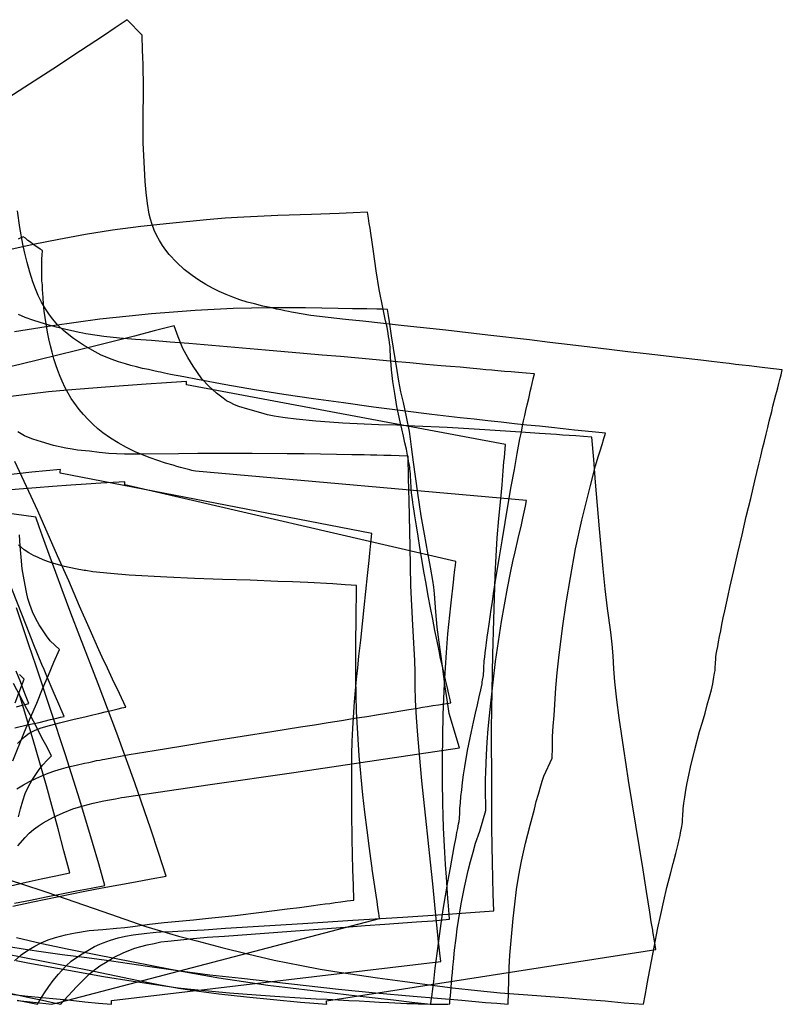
# Model space of a CAD drawing. Header units: millimetres. Extents: x 0 to 1298, y -1 to 755.
# Tile 169 of 169: x 863 to 1298, y 0 to 561. Entities that reach past the tile are written whole.
import ezdxf

# ---------------------------------------------------------------- set-up
doc = ezdxf.new("R2010")
doc.units = ezdxf.units.MM
doc.layers.add('1', color=7, linetype='Continuous')

# ---------------------------------------------------------------- blocks, each defined once
blk = doc.blocks.new('PART001')
at = {"layer": '1'}
blk.add_lwpolyline([(851.6, 6.5), (867.8, 4.7), (884.2, 3.1), (892.3, 2.3), (900.3, 1.5), (908.1, 0.7), (915.5, 0), (915.4, 1.3), (915.4, 2.2), (1103, 24.3), (1102.5, 29.1), (1101.9, 34.2), (1101.8, 35.4), (1101.4, 39.5), (1100.8, 45), (1100.2, 50.7), (1099.6, 56.6), (1098.4, 68.6), (1097.1, 81), (1094.5, 106), (1093.2, 118.3), (1092.3, 127.2), (1091.4, 135.9), (1089.9, 153.3), (1089.2, 163.3), (1088.6, 173.3), (1088.4, 181.2), (1088.4, 189.2), (1088.2, 195.9), (1087.9, 202.5), (1087, 215.9), (1086, 238.3), (1085.5, 260.8), (1085, 286.8), (1084.7, 299.7), (1084.5, 312.2), (1079.4, 312.4), (1074.8, 312.5), (1070.6, 312.6), (1066.6, 312.7), (1062.9, 312.8), (1059.4, 312.9), (1052.4, 313), (1043.7, 313.2), (1034.6, 313.4), (1025.2, 313.5), (1015.5, 313.6), (995.6, 313.8), (975.8, 313.8), (964.6, 313.7), (953.6, 313.6), (931.7, 313.4), (922.8, 313.4), (918.3, 313.6), (913.9, 313.8), (908.4, 314.3), (902.9, 315), (896.2, 315.7), (893.1, 316.2), (889.5, 316.8), (882.5, 318.3), (875.6, 320.3), (870.7, 321.8), (868.3, 322.8), (866, 323.8), (864, 324.9), (862.1, 326.1)], dxfattribs=at)
blk = doc.blocks.new('PART005')
at = {"layer": '1'}
blk.add_lwpolyline([(860.4, 157.5), (867.5, 159.1), (874.2, 160.6), (880.8, 162.2), (884.4, 163), (886.4, 163.5), (888.5, 164), (885.5, 171), (882.3, 178.4), (879.1, 185.9), (877.1, 190.7), (875.9, 193.5), (871.3, 204.8), (866.8, 216), (856.7, 241.9)], dxfattribs=at)
blk = doc.blocks.new('PART015')
at = {"layer": '1'}
blk.add_lwpolyline([(861.4, 38.1), (875.9, 34.7), (891.2, 31.4), (906.6, 28.4), (927.8, 24.1), (949, 20), (962.8, 17.5), (976.7, 15.1), (990.6, 12.9), (1004.6, 10.9), (1017.4, 9.3), (1042.8, 6.3), (1055.4, 4.9), (1065.6, 3.7), (1076, 2.5), (1086.5, 1.3), (1097.4, 0), (1097.6, 2.1), (1097.9, 4), (1098.1, 5.7), (1098.3, 7.3), (1098.6, 10.2), (1099, 13), (1099.4, 16.7), (1099.9, 20.6), (1100.4, 24.7), (1100.9, 28.9), (1102, 37.4), (1103.2, 46), (1104.3, 54), (1105.6, 61.8), (1107, 69.7), (1108.5, 77.8), (1110.7, 89.6), (1111.7, 95.2), (1112.2, 97.8), (1112.7, 100.2), (1112.9, 101.4), (1113.1, 102.7), (1113.4, 104.1), (1113.7, 105.9), (1113.7, 107), (1113.8, 107.9), (1113.8, 109.4), (1113.9, 110.6), (1113.9, 111.6), (1114.2, 114.8), (1114.5, 118.4), (1114.9, 122.2), (1115.4, 126.4), (1116, 130.7), (1116.7, 135.2), (1118.3, 144.5), (1120.5, 155.4), (1121.7, 160.7), (1122.8, 165.8), (1123.9, 170.6), (1124.9, 175.1), (1125.8, 179.1), (1126.5, 182.6), (1126.6, 183.6), (1126.8, 184.7), (1127.3, 187.2), (1127.4, 188.3), (1127.5, 189.9), (1127.5, 191), (1127.6, 192), (1127.6, 193.1), (1127.7, 194), (1127.8, 195.7), (1128, 197.7), (1128.3, 200.1), (1128.6, 202.8), (1129, 205.8), (1129.4, 209.1), (1129.9, 212.7), (1130.5, 216.5), (1131.1, 220.6), (1131.7, 224.9), (1132.4, 229.3), (1133.1, 233.9), (1134.6, 243.6), (1136.2, 253.7), (1137.9, 264), (1139.6, 274.4), (1141.4, 284.8), (1143.1, 294.9), (1144.9, 304.6), (1145.7, 309.2), (1146.5, 313.7), (1147.3, 317.9), (1148.1, 322), (1148.9, 325.9), (1149.6, 329.5), (1150.2, 332.4), (1150.9, 335.3), (1151.5, 338.3), (1152.2, 341.5), (1153.1, 345), (1153.5, 346.9), (1154, 349), (1154.5, 351.2), (1155.1, 353.6), (1155.7, 356.2), (1156.4, 359), (1151.6, 359.4), (1147.2, 359.8), (1143.1, 360.2), (1139.2, 360.5), (1135.5, 360.8), (1132, 361.1), (1128.7, 361.4), (1125.5, 361.7), (1119.6, 362.3), (1114, 362.8), (1108.6, 363.2), (1103.2, 363.7), (1094.5, 364.5), (1085.4, 365.3), (1076, 366.2), (1066.3, 367.1), (1056.2, 368), (1045.9, 368.9), (1035.5, 369.8), (1024.8, 370.7), (1003.2, 372.6), (981.3, 374.5), (959.6, 376.3), (948.9, 377.1), (938.3, 378), (929.1, 378.7), (920.1, 379.5), (911.1, 380.4), (902.2, 381.6), (900.8, 381.9), (899.1, 382.3), (897, 382.7), (894.6, 383.2), (892.1, 383.8), (889.4, 384.4), (884.1, 385.7), (879.3, 387), (874.8, 388.3), (870.6, 389.7), (866.4, 391.2), (862.5, 392.9)], dxfattribs=at)
blk = doc.blocks.new('PART025')
at = {"layer": '1'}
blk.add_lwpolyline([(858, 67.5), (866.9, 69.5), (875.5, 71.4), (883.8, 73.2), (891.7, 74.9), (888.4, 87.5), (885.1, 99.9), (878.5, 124.4), (870.9, 150.7), (862.9, 177.1)], dxfattribs=at)
blk = doc.blocks.new('PART051')
at = {"layer": '1'}
blk.add_lwpolyline([(861.1, 25), (867.8, 23.7), (884.7, 20.5), (911, 15.9), (927.9, 13.2), (940.6, 11.2), (953.4, 9.4), (960.7, 8.6), (982.6, 6.5), (990.2, 5.9), (997.9, 5.4), (1005.8, 4.8), (1014, 4.2), (1019.9, 3.9), (1032.1, 3.1), (1038.3, 2.9), (1050.6, 2.2), (1056.6, 1.9), (1062.5, 1.6), (1068.1, 1.3), (1073.5, 1.1), (1083.7, 0.5), (1088, 0.5), (1090.1, 0.3), (1092.2, 0.2), (1093.8, 0.3), (1094.9, 0.2), (1096.9, 0), (1102.9, 0), (1105.7, 0.1), (1107, 0.1), (1108.1, 0.2), (1108.2, 1.6), (1108.4, 3.3), (1108.7, 7), (1109.3, 15), (1109.6, 18), (1109.8, 21.1), (1110.2, 24.2), (1110.9, 30.9), (1111.8, 37.7), (1112.4, 42.9), (1113.1, 47.8), (1114.7, 57.3), (1116.5, 66.7), (1118.6, 76.2), (1119.9, 81.4), (1121.4, 86.7), (1122.8, 91.7), (1125.3, 98.7), (1128.7, 110.3), (1128.5, 123.3), (1128.5, 127.9), (1128.6, 132.5), (1129, 142), (1129.5, 149.4), (1130, 156.9), (1130.7, 164.3), (1131.5, 171.6), (1132.8, 183.4), (1134.2, 195.3), (1135.8, 206.7), (1137.6, 218), (1139.2, 227.6), (1141, 237.1), (1142.9, 246.7), (1144.1, 252.2), (1145.4, 257.7), (1147.1, 265.4), (1148.9, 273.1), (1149.7, 276.8), (1150.5, 280.4), (1151.2, 283.8), (1151.9, 286.9), (963.3, 303.6), (962.2, 303.9), (961.2, 304.1), (960, 304.4), (954.8, 305.8), (952.6, 306.4), (950.6, 307), (946.3, 308.2), (937.5, 311.2), (933.2, 312.9), (929, 314.7), (924.1, 317.2), (919.3, 319.8), (914.9, 322.4), (910.6, 325.4), (907.7, 327.8), (904.8, 330.4), (902.1, 333), (899.5, 335.9), (897, 338.8), (892.6, 345), (889.1, 351.2), (887.3, 355), (886.2, 357.6), (884.9, 361), (883.7, 364.3), (882.7, 367.7), (881.7, 371.4), (880.8, 375.1), (879.8, 379), (879.1, 382.9), (877.7, 391.2), (877.2, 394.8), (876.8, 398.5), (876.5, 402.6), (876.4, 404.8), (876.2, 407.1), (876.1, 409.7), (875.9, 412), (875.9, 417.1), (875.8, 419.1), (875.9, 420.8), (875.9, 424.6), (876, 426.7), (876, 427.6), (876.1, 428.4), (876.1, 429.3), (874.9, 430.1), (873.6, 431), (872.1, 432), (870.7, 433), (869.4, 434.1), (867.9, 435), (866.5, 436.3), (865.2, 437.2), (863.9, 436.6), (862.4, 435.8)], dxfattribs=at)
blk = doc.blocks.new('PART057')
at = {"layer": '1'}
blk.add_lwpolyline([(858.6, 6.1), (866.8, 4.3), (871.4, 3.3), (876.1, 2.3), (881.1, 1.2), (883.8, 0.7), (886.7, 0), (888.6, 2.3), (890.8, 4.8), (893.2, 7.4), (895.5, 10), (899.5, 14), (902.8, 17.1), (905.8, 19.7), (908.9, 21.9), (912, 23.9), (917, 26.9), (922.2, 29.3), (925.4, 30.7), (928.8, 31.9), (932.2, 32.9), (935.7, 33.8), (939.7, 34.7), (943.6, 35.5), (947.5, 36), (956.7, 37), (960, 37.3), (970, 38.2), (979.9, 38.8), (1002.6, 40.5), (1025.4, 42.2), (1048.5, 43.9), (1059.9, 44.8), (1071.2, 45.6), (1089.2, 47), (1098.4, 47.6), (1108, 48.4), (1107.8, 51.1), (1107.6, 53.9), (1107.2, 58.3), (1107.1, 60), (1106.6, 66.3), (1106.2, 72.5), (1105.7, 79.6), (1105.3, 86.5), (1104.6, 100.5), (1104.3, 107.5), (1104.1, 114.4), (1103.9, 127.1), (1103.9, 139.7), (1104.2, 152.3), (1104.4, 165), (1104.8, 173.9), (1105.2, 182.7), (1105.6, 191.6), (1106.2, 200.3), (1107.1, 211.1), (1108.1, 221.6), (1108.7, 226.9), (1110.4, 242.2), (1110.5, 242.7), (1111, 247.7), (1111.3, 250), (1111.5, 252.3), (923.1, 295.9), (923.1, 297.6), (919.9, 297.4), (916.5, 297.2), (909.4, 296.8), (901.1, 296.3), (892.3, 295.7), (881.8, 295), (872.6, 294.2), (867.7, 293.8), (853.6, 292.6)], dxfattribs=at)
blk = doc.blocks.new('PART073')
at = {"layer": '1'}
blk.add_lwpolyline([(859.2, 55.9), (870.6, 58.4), (900.3, 64.4), (910.1, 66.3), (919.7, 68.1), (929.1, 69.8), (938.1, 71.5), (946.7, 73), (942.2, 86.5), (937.8, 99.8), (928.7, 126.1), (918.5, 154.4), (907.9, 182.6), (897.5, 209.5), (892.4, 222.8), (887.4, 236), (883.7, 246), (880, 256.2), (876.2, 266.6), (874.3, 272), (872.3, 277.5), (848.9, 280.7)], dxfattribs=at)
blk = doc.blocks.new('PART078')
at = {"layer": '1'}
blk.add_lwpolyline([(859.3, 138.7), (866, 155.2), (869.4, 163.4), (872.9, 171.6), (876.2, 179.6), (879.6, 187.4), (882.7, 194.9), (885.8, 202), (883.2, 204.5), (880.6, 207.1), (878.5, 209.8), (876.5, 212.7), (874.3, 216.1), (872.4, 219.6), (870.5, 223.6), (868.9, 227.7), (867.9, 231.2), (867, 234.7), (865.7, 241.8), (864.7, 248.1), (864, 254.6), (863.4, 261), (863, 267.4)], dxfattribs=at)
blk = doc.blocks.new('PART110')
at = {"layer": '1'}
blk.add_lwpolyline([(857.1, 33), (866.3, 31.4), (876.8, 29.8), (887.4, 28.4), (901.5, 26.6), (915.5, 24.7), (936, 21.7), (951.9, 19.4), (971.4, 16.8), (989.6, 14.8), (1007.9, 12.8), (1026.3, 10.7), (1044.7, 8.7), (1065.9, 6.6), (1087.3, 4.7), (1114.9, 2.3), (1128.4, 1.1), (1135, 0.6), (1141.4, 0), (1141.5, 6.7), (1141.7, 13.7), (1142, 20.9), (1142.4, 28), (1143.2, 38.5), (1144.3, 48.8), (1145.2, 57.1), (1146.2, 65.3), (1147.5, 73.5), (1149, 81.6), (1151.3, 91.8), (1153.9, 102.1), (1156.3, 111.1), (1157.4, 115.5), (1158.6, 119.7), (1160, 124.5), (1160.7, 127), (1161.6, 129.9), (1166.5, 140.2), (1166.6, 146.3), (1166.7, 152.5), (1167, 158.5), (1167.5, 164.5), (1168.5, 180.3), (1169.3, 188.8), (1170.2, 197.3), (1172.4, 214.3), (1174.5, 228.7), (1176.8, 243.1), (1179.8, 259.4), (1183.4, 275.7), (1185.8, 285.6), (1188.3, 295.5), (1191.2, 306.6), (1192.7, 311.8), (1193.8, 315.3), (1194.9, 318.9), (1195.9, 322.3), (1196.4, 323.9), (1196.8, 325.3), (1191.2, 325.9), (1185.3, 326.5), (1179.2, 327.1), (1172.7, 327.8), (1166.1, 328.5), (1159.2, 329.2), (1152.1, 329.9), (1144.9, 330.7), (1137.4, 331.5), (1129.8, 332.4), (1122, 333.2), (1114.1, 334.1), (1097.9, 336), (1081.4, 338), (1064.6, 340.2), (1047.6, 342.5), (1030.6, 344.9), (1013.7, 347.4), (996.9, 350), (980.5, 352.8), (964.5, 355.8), (956.7, 357.3), (949, 358.8), (945.6, 359.5), (944.2, 359.8), (943.3, 360), (942.1, 360.2), (939.5, 360.8), (936.5, 361.5), (933.2, 362.2), (929.8, 363), (926.5, 363.9), (923.4, 364.8), (919.5, 366), (915.8, 367.3), (909.6, 369.8), (904.5, 372.5), (899.6, 375.4), (893.8, 379.3), (888.4, 383.6), (884.9, 386.9), (881.8, 390.5), (879.7, 393.2), (877.9, 396.1), (875.7, 399.9), (873.7, 403.8), (872.2, 407.6), (870.7, 411.5), (869, 417), (867.4, 422.6), (866.1, 427.8), (864.9, 433), (863.3, 442.5), (862, 452)], dxfattribs=at)
blk = doc.blocks.new('PART111')
at = {"layer": '1'}
blk.add_lwpolyline([(861.3, 169.4), (864.6, 170.3), (866.4, 170.7), (868.4, 171.3), (866.2, 177.1), (863.8, 183.3), (861.2, 189.8)], dxfattribs=at)
blk = doc.blocks.new('PART121')
at = {"layer": '1'}
blk.add_lwpolyline([(861.8, 2.4), (867.6, 1.2), (873.3, 0), (874.1, 1.4), (875.1, 3), (877.3, 6.5), (879.7, 10.1), (882.3, 13.6), (885.3, 17.1), (887, 19.1), (889.6, 21.9), (892.6, 24.5), (895.6, 26.7), (898.8, 28.7), (902.9, 31.3), (905.8, 32.9), (908.8, 34.3), (910.8, 35.1), (915, 36.6), (919.2, 37.9), (923.5, 38.8), (927.9, 39.5), (935.6, 40.5), (942.9, 41.2), (943.6, 41.2), (950.3, 41.5), (956.3, 41.8), (968.3, 42.5), (980.4, 43.3), (1024.4, 46), (1052.9, 47.9), (1081.3, 49.7), (1107, 51.4), (1120, 52.3), (1133.2, 53.2), (1132.9, 62.7), (1132.6, 71.9), (1132.4, 80.9), (1132.2, 89.8), (1132.1, 100.9), (1132.1, 112.1), (1132, 134.7), (1131.8, 145.9), (1131.8, 157.1), (1132, 167.7), (1132.3, 178.4), (1132.7, 199.3), (1133.2, 219), (1134, 244.1), (1134, 244.7), (1134.5, 255.2), (1135.1, 265.7), (1136.1, 276.7), (1137.2, 287.9), (1137.9, 295.8), (1138.6, 303.8), (1139, 308.9), (1139.3, 311.5), (1139.8, 318.8), (958.2, 352.8), (958.2, 354.7), (946.8, 354), (935.3, 353.2), (912.1, 351.5), (890.4, 349.8), (879.6, 348.8), (868.8, 347.6), (851.9, 345.4)], dxfattribs=at)
blk = doc.blocks.new('PART126')
at = {"layer": '1'}
blk.add_lwpolyline([(862, 2.2), (867.4, 1.6), (874.5, 0.8), (878, 0.4), (881.3, 0), (886.2, 1.3), (1068.1, 48.8), (1067.7, 51.9), (1067.2, 55.1), (1066.7, 58.6), (1066.2, 62.2), (1064, 77), (1063.9, 77.6), (1063.2, 83), (1062.4, 88.8), (1061, 99.1), (1059.8, 109.5), (1058.6, 119.4), (1057.6, 129.4), (1057.4, 131.7), (1056.6, 141.5), (1055.7, 154.3), (1055.1, 166.8), (1054.7, 185.7), (1054.7, 203.8), (1054.9, 221.9), (1054.9, 226.3), (1055, 230.6), (1055.1, 234.7), (1055.1, 238.5), (1051.9, 238.7), (1048.6, 238.9), (1041.6, 239.4), (1027.2, 240.2), (1018.6, 240.6), (1010.2, 240.9), (994.5, 241.5), (978.7, 241.9), (962.8, 242.5), (947, 243.2), (925.5, 244.5), (914.9, 245.3), (904.9, 246.4), (900.9, 247), (900, 247.1), (895, 248), (888.8, 249.3), (882.6, 251), (879.6, 252), (876.6, 253.2), (873.8, 254.4), (871, 255.7), (868.4, 257.2), (865.8, 258.9), (862.6, 261.7)], dxfattribs=at)
blk = doc.blocks.new('PART128')
at = {"layer": '1'}
blk.add_lwpolyline([(862.2, 90.2), (866.3, 95.1), (868.5, 97.4), (871, 99.5), (873.7, 101.5), (876.5, 103.3), (882.5, 106.6), (887.9, 109.1), (893.5, 111.3), (899.3, 113.1), (905.1, 114.6), (911.2, 115.9), (914.4, 116.5), (917.7, 117.1), (919.5, 117.4), (921.2, 117.7), (922.8, 117.9), (924.1, 118.2), (971.7, 125.1), (1019.3, 132.1), (1066.4, 139), (1113.6, 146.1), (1107.8, 165.6), (1107, 171), (1105.5, 180.9), (1103.9, 192.5), (1102.1, 206.2), (1101, 214.8), (1100.2, 223.5), (1099.9, 228.6), (1099.5, 233.7), (1099, 237.5), (1098.4, 241.4), (1097.2, 248.9), (1095.7, 257.1), (1093.7, 267.7), (1091.9, 278.3), (1089.9, 291.2), (1087.5, 308.8), (1086.4, 317.6), (1085.8, 322), (1085.1, 326.3), (1083.4, 334.6), (1081.7, 342.8), (1080.3, 348.8), (1079.2, 354.9), (1078.2, 361), (1076, 373.8), (1075, 380.8), (1074.4, 384.7), (1073.8, 388.7), (1073.2, 392.4), (1072.7, 395.8), (1069.5, 395.9), (1066.6, 396), (1060.8, 396.1), (1052.7, 396.2), (1044.5, 396.4), (1025.9, 396.6), (1005.7, 396.7), (984.8, 396.3), (974, 395.8), (963.2, 395.2), (950.7, 394.3), (938.2, 393.2), (925.6, 391.9), (908.8, 390.2), (895.3, 388.4), (881.8, 386.5), (860.2, 383.1)], dxfattribs=at)
blk = doc.blocks.new('PART162')
at = {"layer": '1'}
blk.add_lwpolyline([(860.2, 57.6), (869.3, 59.4), (878.3, 61.2), (887.1, 63), (895.6, 64.6), (903.9, 66.2), (911.7, 67.7), (908.2, 80), (904.6, 92.2), (897.4, 116.2), (889.3, 142), (880.8, 167.9), (872.5, 192.5), (868.4, 204.7), (864.4, 216.7), (861.4, 225.9)], dxfattribs=at)
blk = doc.blocks.new('PART164')
at = {"layer": '1'}
blk.add_lwpolyline([(860.6, 171.8), (863.3, 178.7), (865.8, 185.2), (863.1, 187.8)], dxfattribs=at)
blk = doc.blocks.new('PART184')
at = {"layer": '1'}
blk.add_lwpolyline([(854.4, 28.9), (877.6, 24.4), (900.8, 19.8), (930.9, 13.6), (942.3, 11.3), (953.7, 9.2), (965.2, 7.4), (976.7, 5.9), (992.3, 4.3), (1007.8, 2.8), (1023.1, 1.3), (1030.7, 0.7), (1038.1, 0), (1038, 1.1), (1037.9, 1.9), (1225.5, 31.3), (1224.7, 36.2), (1223.8, 41.4), (1223.7, 42.3), (1222.9, 46.9), (1222, 52.5), (1221.1, 58.3), (1220.1, 64.3), (1218.2, 76.6), (1216.1, 89.3), (1214.1, 102.1), (1212, 114.8), (1210, 127.4), (1208.6, 136.5), (1207.2, 145.4), (1204.6, 163.1), (1203.2, 173.4), (1202.1, 183.7), (1201.6, 191.1), (1201.2, 198.4), (1200.6, 205.2), (1199.8, 211.9), (1198, 225.4), (1196.7, 236.7), (1195.5, 248.1), (1193.4, 270.9), (1191.2, 297.3), (1190.1, 310.3), (1189, 323), (1184.3, 323.4), (1180, 323.7), (1176.1, 324), (1172.4, 324.2), (1169, 324.5), (1165.7, 324.7), (1159.3, 325.1), (1151.2, 325.7), (1142.8, 326.3), (1134, 326.8), (1125, 327.4), (1115.9, 327.9), (1106.6, 328.5), (1088.2, 329.3), (1077.9, 329.8), (1067.6, 330.1), (1047.3, 331), (1039.6, 331.5), (1031.9, 332.1), (1020.6, 333.3), (1014.3, 334), (1013.1, 334.2), (1008.1, 335), (1004.3, 335.8), (1000.6, 336.8), (993.2, 338.9), (988, 340.5), (985.5, 341.5), (983, 342.7), (981, 343.8), (979, 345.2), (975.2, 348.1), (970.9, 352), (967, 356.3), (964.4, 359.8), (961.9, 363.4), (958.9, 368.4), (956.2, 373.6), (953.5, 380.1), (951.2, 386.4), (939.8, 383.5), (928.6, 380.6), (906.6, 375.1), (884.9, 369.7), (863.3, 364.4), (837.7, 358.6)], dxfattribs=at)
blk = doc.blocks.new('PART185')
at = {"layer": '1'}
blk.add_lwpolyline([(862, 148.5), (863.2, 149.9), (865.9, 152.4), (868.6, 154.4), (871.6, 155.9), (874.8, 157.2), (878.1, 158.2), (885.8, 160.3), (893.5, 162.2), (901.1, 164), (904.8, 164.8), (908.3, 165.7), (911.8, 166.5), (915.4, 167.3), (919.3, 168.3), (921.4, 168.8), (923.7, 169.3), (920, 177.1), (916.1, 185.2), (912.2, 193.6), (911.2, 195.6), (908.3, 201.9), (902.7, 214.4), (897.2, 226.8), (891.1, 241.2), (884.8, 255.5), (873.5, 281), (867, 295), (860.4, 309.1)], dxfattribs=at)
blk = doc.blocks.new('PART187')
at = {"layer": '1'}
blk.add_lwpolyline([(848.4, 73.5), (863.6, 68.8), (878.7, 63.9), (910.5, 52.9), (926.8, 47.2), (935.1, 44.4), (943.3, 41.8), (953.7, 38.9), (964, 36.1), (978.4, 32.3), (992.9, 28.7), (1008.2, 25.2), (1023.6, 22.1), (1034.4, 20.1), (1045.2, 18.4), (1067, 15.1), (1081.2, 13.1), (1095.3, 11.2), (1109.6, 9.4), (1123.9, 7.8), (1136.9, 6.6), (1149.9, 5.6), (1162.8, 4.6), (1175.6, 3.6), (1186.1, 2.7), (1196.6, 1.9), (1207.4, 0.9), (1218.5, 0), (1219.4, 5.1), (1220.4, 10.4), (1220.6, 11.7), (1224.5, 32.5), (1226.7, 43.5), (1228.3, 51.2), (1230, 58.9), (1231.8, 66.5), (1233.8, 74.4), (1235.3, 80.2), (1236.9, 85.9), (1238.2, 91.2), (1238.8, 93.8), (1239.3, 96.1), (1239.6, 97.7), (1240.2, 101.3), (1240.4, 102.4), (1240.6, 103.7), (1240.7, 105.2), (1240.9, 107.5), (1240.9, 108.4), (1241, 109.9), (1241.1, 111.3), (1241.5, 114.5), (1242, 118), (1242.6, 121.9), (1243.4, 126.1), (1244.3, 130.5), (1245.2, 135), (1247.5, 144.4), (1250.4, 155.4), (1252, 160.7), (1253.5, 165.8), (1254.8, 170.6), (1256.1, 175.1), (1257.1, 179.1), (1257.9, 182.6), (1258.2, 183.9), (1258.6, 186.3), (1258.7, 187.4), (1258.9, 188.7), (1259.2, 190.2), (1259.3, 192.3), (1259.4, 193.8), (1259.5, 195.1), (1259.6, 196), (1259.6, 197.1), (1259.7, 197.7), (1259.9, 199.4), (1260.2, 201.4), (1260.7, 203.7), (1261.2, 206.4), (1261.7, 209.4), (1262.4, 212.7), (1263.1, 216.3), (1263.9, 220.1), (1264.8, 224.1), (1265.7, 228.4), (1266.7, 232.8), (1267.7, 237.4), (1269.9, 247.1), (1272.2, 257.1), (1274.6, 267.4), (1277, 277.8), (1279.5, 288.1), (1281.9, 298.1), (1283, 302.9), (1284.2, 307.6), (1285.3, 312.2), (1286.3, 316.6), (1287.4, 320.8), (1288.3, 324.8), (1289.2, 328.6), (1290.1, 332.1), (1291.5, 337.7), (1292.2, 340.6), (1293.9, 347.2), (1294.4, 349.1), (1294.9, 351.2), (1295.5, 353.5), (1296.1, 355.9), (1296.8, 358.5), (1297.5, 361.4), (1292.4, 362), (1287.5, 362.5), (1283, 363.1), (1278.7, 363.6), (1274.6, 364), (1270.8, 364.5), (1267.2, 364.9), (1263.7, 365.3), (1257.2, 366.1), (1251.1, 366.8), (1239.3, 368.2), (1229.8, 369.3), (1219.9, 370.5), (1209.5, 371.7), (1198.9, 373), (1187.9, 374.3), (1176.6, 375.7), (1165.1, 377), (1153.5, 378.4), (1129.8, 381.2), (1105.9, 383.9), (1082.1, 386.5), (1070.3, 387.8), (1058.7, 389), (1048.7, 390), (1038.8, 391.1), (1029, 392.4), (1019.2, 394.1), (1017.9, 394.3), (1016.2, 394.6), (1014.2, 395), (1011.9, 395.5), (1009.4, 396), (1006.8, 396.6), (1001.7, 397.7), (997, 398.9), (992.7, 400), (988.5, 401.3), (984.5, 402.7), (980.7, 404.2), (976.8, 406), (973, 407.9), (969.2, 409.9), (965.3, 412.4), (961.5, 415.1), (956.9, 418.6), (952.6, 422.5), (948.3, 427.1), (946.4, 429.5), (944.6, 432.1), (942.8, 435), (941.2, 438), (939.8, 441), (938.6, 444.2), (937.7, 447.1), (937, 450.1), (935.9, 456.2), (935.2, 462.4), (934.7, 468.6), (933.9, 483.4), (933.6, 490.6), (933.5, 497.7), (933.5, 503.6), (933.6, 509.5), (933.7, 515.7), (933.7, 526.6), (933.6, 531), (933.5, 535.3), (933.4, 539.5), (933.2, 543.4), (933.1, 546.8), (933, 548.4), (933, 549.7), (932.9, 550.9), (932.9, 552), (924.4, 560.8), (917.6, 556.2), (911, 551.7), (897.9, 543), (882.1, 532.7), (866.2, 522.4), (849.8, 511.9)], dxfattribs=at)
blk = doc.blocks.new('PART190')
at = {"layer": '1'}
blk.add_lwpolyline([(862.6, 106.7), (863.6, 111.3), (864.9, 115.8), (866.4, 120), (868.2, 124), (870.1, 127.4), (872.3, 130.8), (874.2, 133.7), (876.4, 136.4), (878.8, 139), (881.4, 141.5), (878.1, 147.7), (875.9, 151.8), (874.6, 154.3), (871, 161.2), (869.1, 164.8), (867.3, 168.2), (859.7, 182.7)], dxfattribs=at)
blk = doc.blocks.new('PART202')
at = {"layer": '1'}
blk.add_lwpolyline([(861.6, 122.7), (865.3, 125), (868.7, 126.9), (872.3, 128.7), (875.9, 130.2), (879.4, 131.6), (883.2, 133), (887, 134.1), (891, 135.2), (895.4, 136.3), (900.1, 137.3), (902.5, 137.8), (904.8, 138.3), (906.9, 138.8), (908.8, 139.1), (910.4, 139.4), (911.7, 139.7), (925.6, 142.2), (939.7, 144.6), (956.2, 147.3), (973, 150), (989.9, 152.7), (1006.7, 155.4), (1015, 156.7), (1023.1, 158), (1031.1, 159.2), (1038.9, 160.5), (1046.4, 161.7), (1053.8, 162.9), (1060.8, 164), (1067.6, 165.1), (1075.9, 166.4), (1080.3, 167.1), (1084.9, 167.9), (1089.9, 168.7), (1092.6, 169.2), (1095.4, 169.6), (1098.5, 170.1), (1101.7, 170.6), (1105.1, 171.2), (1108.8, 171.8), (1108.2, 174.3), (1107.6, 176.7), (1106.6, 181), (1105.7, 184.8), (1104.9, 188.3), (1104.1, 191.6), (1102.7, 198), (1102, 201.3), (1100.9, 206.9), (1099.7, 212.9), (1098.4, 219.3), (1097.2, 225.9), (1095.9, 232.7), (1094.7, 239.7), (1093.4, 246.6), (1092.3, 253.5), (1091.1, 260.2), (1090.1, 266.6), (1089.1, 272.6), (1088.2, 278.3), (1087.8, 280.9), (1087.5, 283.4), (1087.1, 285.7), (1086.9, 287.8), (1086.6, 289.8), (1086.4, 291.6), (1086.2, 293.2), (1086.1, 294.6), (1086.1, 295.4), (1086, 296.6), (1085.9, 297.5), (1085.9, 298.7), (1085.8, 300.2), (1085.7, 302.1), (1085.6, 303.6), (1085.4, 304.8), (1085.3, 305.9), (1085.1, 306.8), (1084.9, 308.3), (1084.7, 309.7), (1084.1, 312.8), (1083.4, 316.1), (1082.6, 319.8), (1081.7, 323.6), (1080.8, 327.7), (1079.8, 331.8), (1078, 340.4), (1076.8, 347.8), (1075.7, 354.8), (1075.3, 358.1), (1075, 361.3), (1074.7, 364.2), (1074.4, 368.4), (1074.3, 370), (1074.2, 372), (1074.2, 373.2), (1074.1, 374.5), (1073.8, 376.7), (1073.6, 378.6), (1073.3, 380.4), (1073, 382.1), (1072.4, 385.6), (1071.6, 389.3), (1070, 396.8), (1068, 407.2), (1066.2, 417.7), (1064.6, 428.7), (1063.9, 434.1), (1063.2, 439.3), (1062.8, 442), (1062.3, 444.8), (1061.9, 447.8), (1061.3, 451.2), (1053.1, 450.8), (1045.1, 450.5), (1029.4, 449.9), (1010.3, 449.3), (990.9, 448.4), (980.3, 447.7), (969.6, 446.8), (948.5, 444.8), (932.2, 443.1), (916.1, 441), (900.7, 438.5), (885.4, 435.7), (870.9, 432.7), (856.5, 429.6)], dxfattribs=at)
blk = doc.blocks.new('PART205')
at = {"layer": '1'}
blk.add_lwpolyline([(860.3, 24.7), (864.1, 28.1), (868.2, 31.1), (871.8, 33.2), (875.5, 35.1), (879.5, 36.7), (883.5, 38), (889.2, 39.5), (892.8, 40.3), (895, 40.8), (902.8, 42), (910.6, 42.7), (918.4, 43.3), (923.1, 43.8), (927.7, 44.3), (937.1, 45.6), (945.4, 46.5), (953.8, 47.4), (962.2, 48.2), (970.7, 49), (985.9, 50.6), (1001, 52.4), (1008.4, 53.4), (1015.6, 54.3), (1022.5, 55.2), (1029.1, 56.1), (1034.4, 56.8), (1037.1, 57.2), (1039.9, 57.5), (1042.9, 57.9), (1046.1, 58.4), (1049.6, 58.9), (1053.5, 59.4), (1053.3, 67.8), (1053, 76.5), (1052.6, 94), (1052.4, 109.2), (1052.3, 124.3), (1052.4, 142.2), (1052.6, 149.7), (1052.9, 157.3), (1053.9, 172.2), (1055, 185.2), (1055.7, 191.7), (1056.4, 198.3), (1057.4, 207.4), (1059.4, 226), (1060.3, 235.2), (1061.3, 244.2), (1062.2, 252.8), (1062.6, 256.9), (1063, 260.8), (1063.4, 264.6), (1063.8, 268.2), (886.2, 302.6), (886.3, 303.4), (886.4, 304.6), (878.3, 303.8), (870.1, 303), (853.4, 301.1)], dxfattribs=at)

msp = doc.modelspace()

# ---------------------------------------------------------------- block references
for name in ['PART187', 'PART015', 'PART110', 'PART202', 'PART051', 'PART128', 'PART184', 'PART001', 'PART121', 'PART185', 'PART078', 'PART111', 'PART164', 'PART005', 'PART190', 'PART205', 'PART057', 'PART126', 'PART073', 'PART025', 'PART162']:
    msp.add_blockref(name, (0, 0))

doc.saveas('drawing.dxf')
